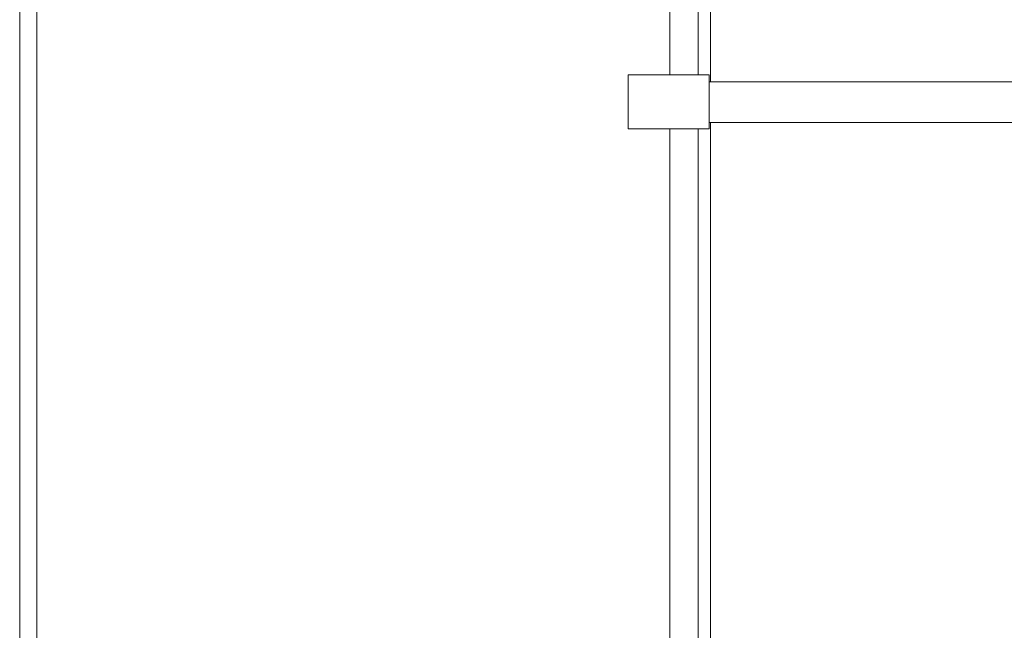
# Model space of a CAD drawing. Header units: millimetres. Extents: x 321 to 585, y -277 to 9.
# Tile 42 of 256: x 382.06 to 389.36, y -223.79 to -219.26. Entities that reach past the tile are written whole.
import ezdxf

# ---------------------------------------------------------------- set-up
doc = ezdxf.new("R2010")
doc.units = ezdxf.units.MM
doc.header["$MEASUREMENT"] = 0
for name, color, linetype, lineweight in [('IFC-Elemento de mobília-Contorno', 152, 'Continuous', 5), ('IFC-Laje-Contorno', 134, 'Continuous', 5), ('IFC-Pilar-Contorno', 83, 'Continuous', 5), ('IFC-Viga-Contorno', 66, 'Continuous', 5)]:
    doc.layers.add(name, color=color, linetype=linetype, lineweight=lineweight)

msp = doc.modelspace()

# ---------------------------------------------------------------- linework, layer by layer
at = {"layer": 'IFC-Elemento de mobília-Contorno', "color": 7, "lineweight": 5}
for p, q in [((382.0557, -226.5846), (382.0557, -213.1838)), ((382.184, -226.5846), (382.184, -213.1838))]:
    msp.add_line(p, q, dxfattribs=at)
at = {"layer": 'IFC-Laje-Contorno', "color": 7, "lineweight": 5}
for p, q in [((387.0877, -219.6716), (387.0877, -212.6716)), ((387.0877, -227.2116), (387.0877, -220.0716))]:
    msp.add_line(p, q, dxfattribs=at)
at = {"layer": 'IFC-Pilar-Contorno', "color": 7, "lineweight": 5}
for p, q in [((386.5676, -219.8361), (386.5676, -219.6716)), ((386.5676, -219.6716), (386.741, -219.6716)), ((386.741, -219.6716), (386.9209, -219.6716)), ((386.9209, -219.6716), (387.1676, -219.6716)), ((387.1676, -219.7872), (387.1676, -219.6716)), ((386.5676, -219.9561), (386.5676, -219.8361)), ((387.1676, -219.9072), (387.1676, -219.7872)), ((387.1676, -220.0716), (387.1676, -219.9072)), ((386.5676, -220.0716), (386.5676, -219.9561)), ((386.5676, -220.0716), (386.8144, -220.0716)), ((386.8144, -220.0716), (386.9877, -220.0716)), ((386.9877, -220.0716), (387.1676, -220.0716))]:
    msp.add_line(p, q, dxfattribs=at)
at = {"layer": 'IFC-Viga-Contorno', "color": 7, "lineweight": 5}
for p, q in [((386.8772, -219.6716), (386.8772, -212.6716)), ((387.1772, -219.7229), (387.1772, -212.6229)), ((386.8772, -219.6716), (387.1676, -219.6716)), ((387.1676, -220.0229), (387.1676, -219.7229)), ((387.1676, -219.7229), (396.4899, -219.7229)), ((387.1676, -220.0229), (396.4899, -220.0229)), ((387.1772, -224.5936), (387.1772, -220.0229)), ((386.8772, -224.5936), (386.8772, -220.0716))]:
    msp.add_line(p, q, dxfattribs=at)

doc.saveas('drawing.dxf')
